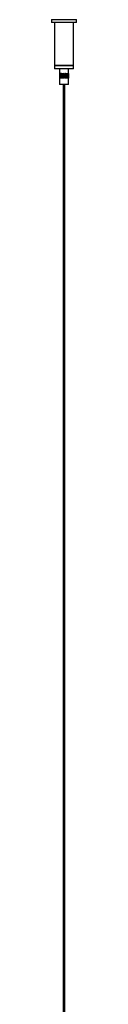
# Model space of a CAD drawing. Header units: millimetres. Extents: x 429 to 967, y 375 to 748.
# Tile 4 of 6: x 761 to 764, y 499 to 623. Entities that reach past the tile are written whole.
import ezdxf

# ---------------------------------------------------------------- set-up
doc = ezdxf.new("R2010")
doc.units = ezdxf.units.MM

msp = doc.modelspace()

# ---------------------------------------------------------------- linework, layer by layer
at = {"color": 7, "linetype": 'Continuous', "lineweight": 25}
for p, q in [((760.89, 622.57), (760.89, 622.2)), ((760.89, 622.57), (763.84, 622.57)), ((763.84, 622.2), (760.89, 622.2)), ((761.28, 622.2), (761.28, 616.8)), ((763.68, 616.8), (763.68, 622.2)), ((763.84, 622.57), (764.07, 622.57)), ((764.07, 622.2), (763.84, 622.2)), ((764.07, 622.2), (764.07, 622.57)), ((761.28, 616.8), (761.28, 616.4)), ((761.28, 616.8), (763.67, 616.8)), ((763.5, 616.8), (761.28, 616.8)), ((763.68, 616.4), (761.28, 616.4)), ((761.93, 616.4), (761.93, 615.8)), ((763.03, 615.8), (763.03, 616.4)), ((763.68, 616.8), (763.5, 616.8)), ((763.67, 616.8), (763.68, 616.8)), ((763.68, 616.4), (763.68, 616.8)), ((761.92, 615.8), (761.92, 615.2)), ((761.93, 615.8), (761.92, 615.8)), ((761.92, 615.8), (761.92, 615.2)), ((761.92, 615.8), (761.92, 615.8)), ((761.92, 615.8), (761.92, 615.2)), ((761.92, 615.8), (761.92, 615.8)), ((761.93, 615.2), (761.92, 615.2)), ((761.92, 615.2), (761.92, 615.2)), ((761.92, 615.2), (761.92, 615.2)), ((761.93, 615.8), (761.93, 615.2)), ((761.94, 615.8), (761.93, 615.8)), ((761.93, 615.8), (761.93, 615.2)), ((761.93, 615.8), (761.93, 615.8)), ((761.93, 615.8), (761.93, 615.2)), ((761.93, 615.8), (761.93, 615.8)), ((761.93, 615.2), (761.93, 614.4)), ((761.94, 615.2), (761.93, 615.2)), ((761.93, 615.2), (761.93, 615.2)), ((761.93, 615.2), (761.93, 615.2)), ((761.94, 615.8), (761.94, 615.2)), ((761.95, 615.8), (761.94, 615.8)), ((761.94, 615.8), (761.94, 615.2)), ((761.94, 615.8), (761.94, 615.8)), ((761.95, 615.2), (761.94, 615.2)), ((761.94, 615.2), (761.94, 615.2)), ((761.95, 615.8), (761.95, 615.2)), ((761.96, 615.8), (761.95, 615.8)), ((761.95, 615.8), (761.95, 615.2)), ((761.95, 615.8), (761.95, 615.8)), ((761.96, 615.2), (761.95, 615.2)), ((761.95, 615.2), (761.95, 615.2)), ((761.96, 615.8), (761.96, 615.2)), ((761.97, 615.8), (761.96, 615.8)), ((761.97, 615.2), (761.96, 615.2)), ((761.97, 615.8), (761.97, 615.2)), ((761.98, 615.8), (761.97, 615.8)), ((761.98, 615.2), (761.97, 615.2)), ((761.98, 615.8), (761.98, 615.2)), ((761.99, 615.8), (761.98, 615.8)), ((761.99, 615.2), (761.98, 615.2)), ((761.99, 615.8), (761.99, 615.2)), ((762, 615.8), (761.99, 615.8)), ((762, 615.2), (761.99, 615.2)), ((762, 615.8), (762, 615.2)), ((762.01, 615.8), (762, 615.8)), ((762.01, 615.2), (762, 615.2)), ((762.01, 615.8), (762.01, 615.2)), ((762.02, 615.8), (762.01, 615.8)), ((762.02, 615.2), (762.01, 615.2)), ((762.02, 615.2), (762.02, 615.8)), ((762.02, 615.8), (762.02, 615.2)), ((762.03, 615.8), (762.02, 615.8)), ((762.03, 615.2), (762.02, 615.2)), ((762.03, 615.2), (762.03, 615.8)), ((762.03, 615.8), (762.03, 615.2)), ((762.03, 615.8), (762.03, 615.2)), ((762.04, 615.8), (762.03, 615.8)), ((762.03, 615.8), (762.03, 615.8)), ((762.04, 615.2), (762.03, 615.2)), ((762.03, 615.2), (762.03, 615.2)), ((762.04, 615.8), (762.04, 615.2)), ((762.04, 615.2), (762.04, 615.8)), ((762.04, 615.8), (762.04, 615.2)), ((762.05, 615.8), (762.04, 615.8)), ((762.04, 615.8), (762.04, 615.8)), ((762.05, 615.2), (762.04, 615.2)), ((762.04, 615.2), (762.04, 615.2)), ((762.05, 615.2), (762.05, 615.8)), ((762.05, 615.8), (762.05, 615.2)), ((762.05, 615.8), (762.05, 615.2)), ((762.06, 615.8), (762.05, 615.8)), ((762.05, 615.8), (762.05, 615.8)), ((762.06, 615.2), (762.05, 615.2)), ((762.05, 615.2), (762.05, 615.2)), ((762.06, 615.2), (762.06, 615.8)), ((762.07, 615.8), (762.07, 615.2)), ((762.07, 615.2), (762.07, 615.8)), ((762.08, 615.8), (762.07, 615.8)), ((762.07, 615.8), (762.07, 615.8)), ((762.08, 615.2), (762.07, 615.2)), ((762.07, 615.2), (762.07, 615.2)), ((762.08, 615.8), (762.08, 615.2)), ((762.08, 615.2), (762.08, 615.8)), ((762.08, 615.8), (762.08, 615.2)), ((762.09, 615.8), (762.08, 615.8)), ((762.08, 615.8), (762.08, 615.8)), ((762.09, 615.2), (762.08, 615.2)), ((762.08, 615.2), (762.08, 615.2)), ((762.09, 615.2), (762.09, 615.8)), ((762.09, 615.8), (762.09, 615.2)), ((762.09, 615.8), (762.1, 615.8)), ((762.1, 615.2), (762.09, 615.2)), ((762.1, 615.8), (762.1, 615.2)), ((762.11, 615.8), (762.1, 615.8)), ((762.11, 615.2), (762.1, 615.2)), ((762.11, 615.8), (762.11, 615.2)), ((762.11, 615.2), (762.11, 615.8)), ((762.11, 615.8), (762.11, 615.2)), ((762.12, 615.8), (762.11, 615.8)), ((762.11, 615.8), (762.11, 615.8)), ((762.12, 615.2), (762.11, 615.2)), ((762.11, 615.2), (762.11, 615.2)), ((762.12, 615.2), (762.12, 615.8)), ((762.12, 615.8), (762.12, 615.2)), ((762.12, 615.8), (762.13, 615.8)), ((762.13, 615.2), (762.12, 615.2)), ((762.13, 615.8), (762.13, 615.2)), ((762.14, 615.8), (762.13, 615.8)), ((762.14, 615.2), (762.13, 615.2)), ((762.14, 615.8), (762.14, 615.2)), ((762.14, 615.2), (762.14, 615.8)), ((762.14, 615.8), (762.14, 615.2)), ((762.15, 615.8), (762.14, 615.8)), ((762.14, 615.8), (762.14, 615.8)), ((762.15, 615.2), (762.14, 615.2)), ((762.14, 615.2), (762.14, 615.2)), ((762.15, 615.2), (762.15, 615.8)), ((762.15, 615.8), (762.15, 615.2)), ((762.15, 615.8), (762.16, 615.8)), ((762.16, 615.2), (762.15, 615.2)), ((762.16, 615.8), (762.16, 615.2)), ((762.17, 615.8), (762.16, 615.8)), ((762.17, 615.2), (762.16, 615.2)), ((762.17, 615.8), (762.17, 615.2)), ((762.17, 615.2), (762.17, 615.8)), ((762.17, 615.8), (762.17, 615.2)), ((762.18, 615.8), (762.17, 615.8)), ((762.17, 615.8), (762.17, 615.8)), ((762.18, 615.2), (762.17, 615.2)), ((762.17, 615.2), (762.17, 615.2)), ((762.18, 615.2), (762.18, 615.8)), ((762.19, 615.8), (762.19, 615.2)), ((762.19, 615.8), (762.19, 615.2)), ((762.2, 615.8), (762.19, 615.8)), ((762.19, 615.8), (762.19, 615.8)), ((762.2, 615.2), (762.19, 615.2)), ((762.19, 615.2), (762.19, 615.2)), ((762.2, 615.8), (762.2, 615.2)), ((762.2, 615.2), (762.2, 615.8)), ((762.2, 615.8), (762.21, 615.8)), ((762.21, 615.2), (762.2, 615.2)), ((762.21, 615.8), (762.21, 615.2)), ((762.22, 615.8), (762.21, 615.8)), ((762.22, 615.2), (762.21, 615.2)), ((762.22, 615.2), (762.22, 615.8)), ((762.22, 615.8), (762.22, 615.2)), ((762.22, 615.8), (762.23, 615.8)), ((762.23, 615.2), (762.22, 615.2)), ((762.23, 615.8), (762.23, 615.2)), ((762.24, 615.8), (762.23, 615.8)), ((762.24, 615.2), (762.23, 615.2)), ((762.24, 615.8), (762.24, 615.2)), ((762.24, 615.2), (762.24, 615.8)), ((762.24, 615.8), (762.24, 615.2)), ((762.25, 615.8), (762.24, 615.8)), ((762.24, 615.8), (762.24, 615.8)), ((762.25, 615.2), (762.24, 615.2)), ((762.24, 615.2), (762.24, 615.2)), ((762.25, 615.2), (762.25, 615.8)), ((762.26, 615.8), (762.26, 615.2)), ((762.26, 615.8), (762.26, 615.2)), ((762.27, 615.8), (762.26, 615.8)), ((762.26, 615.8), (762.26, 615.8)), ((762.27, 615.2), (762.26, 615.2)), ((762.26, 615.2), (762.26, 615.2)), ((762.27, 615.8), (762.27, 615.2)), ((762.27, 615.2), (762.27, 615.8)), ((762.27, 615.8), (762.28, 615.8)), ((762.28, 615.2), (762.27, 615.2)), ((762.28, 615.8), (762.28, 615.2)), ((762.29, 615.8), (762.28, 615.8)), ((762.29, 615.2), (762.28, 615.2)), ((762.29, 615.2), (762.29, 615.8)), ((762.29, 615.8), (762.29, 615.2)), ((762.29, 615.8), (762.3, 615.8)), ((762.3, 615.2), (762.29, 615.2)), ((762.3, 615.8), (762.3, 615.2)), ((762.31, 615.8), (762.3, 615.8)), ((762.31, 615.2), (762.3, 615.2)), ((762.31, 615.8), (762.31, 615.2)), ((762.31, 615.2), (762.31, 615.8)), ((762.31, 615.8), (762.32, 615.8)), ((762.32, 615.2), (762.31, 615.2)), ((762.32, 615.8), (762.32, 615.2)), ((762.33, 615.8), (762.32, 615.8)), ((762.33, 615.2), (762.32, 615.2)), ((762.33, 615.2), (762.33, 615.8)), ((762.33, 615.8), (762.33, 615.2)), ((762.33, 615.8), (762.34, 615.8)), ((762.34, 615.2), (762.33, 615.2)), ((762.34, 615.8), (762.34, 615.2)), ((762.35, 615.8), (762.34, 615.8)), ((762.35, 615.2), (762.34, 615.2)), ((762.35, 615.8), (762.35, 615.2)), ((762.35, 615.2), (762.35, 615.8)), ((762.35, 615.8), (762.36, 615.8)), ((762.36, 615.2), (762.35, 615.2)), ((762.36, 615.8), (762.36, 615.2)), ((762.37, 615.8), (762.36, 615.8)), ((762.37, 615.2), (762.36, 615.2)), ((762.37, 615.2), (762.37, 615.8)), ((762.37, 615.8), (762.37, 615.2)), ((762.37, 615.8), (762.38, 615.8)), ((762.38, 615.2), (762.37, 615.2)), ((762.38, 615.8), (762.38, 615.2)), ((762.39, 615.8), (762.38, 615.8)), ((762.39, 615.2), (762.38, 615.2)), ((762.39, 615.8), (762.39, 615.2)), ((762.39, 615.2), (762.39, 615.8)), ((762.39, 615.8), (762.4, 615.8)), ((762.4, 615.2), (762.39, 615.2)), ((762.4, 615.8), (762.4, 615.2)), ((762.41, 615.8), (762.4, 615.8)), ((762.41, 615.2), (762.4, 615.2)), ((762.41, 615.2), (762.41, 615.8)), ((762.41, 615.8), (762.41, 615.2)), ((762.41, 615.8), (762.42, 615.8)), ((762.42, 615.2), (762.41, 615.2)), ((762.42, 615.8), (762.42, 615.2)), ((762.43, 615.8), (762.42, 615.8)), ((762.43, 615.2), (762.42, 615.2)), ((762.43, 615.8), (762.43, 615.2)), ((762.43, 615.2), (762.43, 615.8)), ((762.43, 615.8), (762.44, 615.8)), ((762.44, 615.2), (762.43, 615.2)), ((762.44, 615.8), (762.44, 615.2)), ((762.45, 615.8), (762.44, 615.8)), ((762.45, 615.2), (762.44, 615.2)), ((762.45, 615.2), (762.45, 615.8)), ((762.45, 615.8), (762.45, 615.2)), ((762.45, 615.8), (762.46, 615.8)), ((762.46, 615.2), (762.45, 615.2)), ((762.46, 615.8), (762.46, 615.2)), ((762.47, 615.8), (762.46, 615.8)), ((762.47, 615.2), (762.46, 615.2)), ((762.47, 615.8), (762.47, 615.2)), ((762.47, 615.2), (762.47, 615.8)), ((762.47, 615.8), (762.48, 615.8)), ((762.48, 615.2), (762.47, 615.2)), ((762.48, 615.8), (762.48, 615.2)), ((762.49, 615.8), (762.48, 615.8)), ((762.49, 615.2), (762.48, 615.2)), ((762.49, 615.2), (762.49, 615.8)), ((762.49, 615.8), (762.49, 615.2)), ((762.49, 615.8), (762.5, 615.8)), ((762.5, 615.2), (762.49, 615.2)), ((762.5, 615.8), (762.5, 615.2)), ((762.51, 615.8), (762.5, 615.8)), ((762.51, 615.2), (762.5, 615.2)), ((762.51, 615.8), (762.51, 615.2)), ((762.51, 615.2), (762.51, 615.8)), ((762.51, 615.8), (762.52, 615.8)), ((762.52, 615.2), (762.51, 615.2)), ((762.52, 615.2), (762.52, 615.8)), ((762.52, 615.8), (762.52, 615.2)), ((762.52, 615.8), (762.52, 615.8)), ((762.52, 615.2), (762.52, 615.2)), ((762.53, 615.8), (762.53, 615.2)), ((762.53, 615.8), (762.54, 615.8)), ((762.54, 615.2), (762.53, 615.2)), ((762.54, 615.2), (762.54, 615.8)), ((762.54, 615.8), (762.54, 615.2)), ((762.54, 615.8), (762.54, 615.8)), ((762.54, 615.2), (762.54, 615.2)), ((762.55, 615.8), (762.55, 615.2)), ((762.55, 615.8), (762.56, 615.8)), ((762.56, 615.2), (762.55, 615.2)), ((762.56, 615.2), (762.56, 615.8)), ((762.56, 615.8), (762.56, 615.2)), ((762.56, 615.8), (762.56, 615.8)), ((762.56, 615.2), (762.56, 615.2)), ((762.57, 615.8), (762.57, 615.2)), ((762.57, 615.8), (762.58, 615.8)), ((762.58, 615.2), (762.57, 615.2)), ((762.58, 615.2), (762.58, 615.8)), ((762.58, 615.8), (762.58, 615.2)), ((762.58, 615.8), (762.58, 615.8)), ((762.58, 615.2), (762.58, 615.2)), ((762.59, 615.8), (762.59, 615.2)), ((762.59, 615.8), (762.6, 615.8)), ((762.6, 615.2), (762.59, 615.2)), ((762.6, 615.2), (762.6, 615.8)), ((762.6, 615.8), (762.6, 615.2)), ((762.6, 615.8), (762.6, 615.2)), ((762.6, 615.8), (762.6, 615.8)), ((762.6, 615.8), (762.62, 615.8)), ((762.6, 615.2), (762.6, 615.2)), ((762.62, 615.2), (762.6, 615.2)), ((762.62, 615.8), (762.62, 615.2)), ((762.62, 615.2), (762.62, 615.8)), ((762.62, 615.8), (762.62, 615.2)), ((762.62, 615.8), (762.62, 615.8)), ((762.62, 615.8), (762.64, 615.8)), ((762.62, 615.2), (762.62, 615.2)), ((762.64, 615.2), (762.62, 615.2)), ((762.64, 615.2), (762.64, 615.8)), ((762.64, 615.8), (762.64, 615.2)), ((762.64, 615.8), (762.64, 615.2)), ((762.64, 615.8), (762.64, 615.8)), ((762.64, 615.8), (762.66, 615.8)), ((762.64, 615.2), (762.64, 615.2)), ((762.66, 615.2), (762.64, 615.2)), ((762.66, 615.8), (762.66, 615.2)), ((762.66, 615.2), (762.66, 615.8)), ((762.66, 615.8), (762.66, 615.2)), ((762.66, 615.8), (762.66, 615.8)), ((762.66, 615.8), (762.68, 615.8)), ((762.66, 615.2), (762.66, 615.2)), ((762.68, 615.2), (762.66, 615.2)), ((762.68, 615.2), (762.68, 615.8)), ((762.68, 615.8), (762.68, 615.2)), ((762.68, 615.8), (762.68, 615.2)), ((762.68, 615.8), (762.68, 615.8)), ((762.68, 615.8), (762.69, 615.8)), ((762.68, 615.2), (762.68, 615.2)), ((762.69, 615.2), (762.68, 615.2)), ((762.69, 615.8), (762.69, 615.2)), ((762.7, 615.8), (762.69, 615.8)), ((762.7, 615.2), (762.69, 615.2)), ((762.7, 615.8), (762.7, 615.2)), ((762.7, 615.2), (762.7, 615.8)), ((762.7, 615.8), (762.71, 615.8)), ((762.71, 615.2), (762.7, 615.2)), ((762.71, 615.8), (762.71, 615.2)), ((762.72, 615.8), (762.71, 615.8)), ((762.74, 615.2), (762.71, 615.2)), ((762.72, 615.2), (762.71, 615.2)), ((762.72, 615.2), (762.72, 615.8)), ((762.72, 615.8), (762.72, 615.2)), ((762.72, 615.8), (762.73, 615.8)), ((762.73, 615.2), (762.72, 615.2)), ((762.73, 615.8), (762.73, 615.2)), ((762.73, 615.2), (762.73, 615.8)), ((762.73, 615.8), (762.73, 615.2)), ((762.73, 615.8), (762.73, 615.8)), ((762.73, 615.8), (762.75, 615.8)), ((762.73, 615.2), (762.73, 615.2)), ((762.75, 615.2), (762.73, 615.2)), ((762.75, 615.2), (762.75, 615.8)), ((762.75, 615.8), (762.75, 615.2)), ((762.75, 615.8), (762.75, 615.2)), ((762.75, 615.8), (762.75, 615.8)), ((762.75, 615.8), (762.77, 615.8)), ((762.75, 615.2), (762.75, 615.2)), ((762.77, 615.2), (762.75, 615.2)), ((762.77, 615.8), (762.77, 615.2)), ((762.77, 615.2), (762.77, 615.8)), ((762.77, 615.8), (762.77, 615.2)), ((762.77, 615.8), (762.77, 615.8)), ((762.77, 615.8), (762.78, 615.8)), ((762.77, 615.2), (762.77, 615.2)), ((762.78, 615.2), (762.77, 615.2)), ((762.78, 615.2), (762.78, 615.8)), ((762.78, 615.8), (762.78, 615.2)), ((762.78, 615.8), (762.78, 615.8)), ((762.78, 615.2), (762.78, 615.2)), ((762.79, 615.8), (762.79, 615.2)), ((762.79, 615.8), (762.8, 615.8)), ((762.8, 615.2), (762.79, 615.2)), ((762.8, 615.8), (762.8, 615.2)), ((762.8, 615.2), (762.8, 615.8)), ((762.8, 615.8), (762.8, 615.2)), ((762.8, 615.8), (762.8, 615.8)), ((762.8, 615.8), (762.82, 615.8)), ((762.8, 615.2), (762.8, 615.2)), ((762.82, 615.2), (762.8, 615.2)), ((762.82, 615.2), (762.82, 615.8)), ((762.82, 615.8), (762.82, 615.2)), ((762.82, 615.8), (762.82, 615.2)), ((762.82, 615.8), (762.82, 615.8)), ((762.82, 615.8), (762.83, 615.8)), ((762.82, 615.2), (762.82, 615.2)), ((762.83, 615.2), (762.82, 615.2)), ((762.83, 615.8), (762.83, 615.2)), ((762.83, 615.2), (762.83, 615.8)), ((762.83, 615.8), (762.83, 615.2)), ((762.83, 615.8), (762.83, 615.8)), ((762.83, 615.8), (762.85, 615.8)), ((762.83, 615.2), (762.83, 615.2)), ((762.85, 615.2), (762.83, 615.2)), ((762.85, 615.2), (762.85, 615.8)), ((762.85, 615.8), (762.85, 615.2)), ((762.85, 615.8), (762.85, 615.2)), ((762.85, 615.8), (762.85, 615.8)), ((762.85, 615.8), (762.86, 615.8)), ((762.85, 615.2), (762.85, 615.2)), ((762.86, 615.2), (762.85, 615.2)), ((762.86, 615.8), (762.86, 615.2)), ((762.86, 615.2), (762.86, 615.8)), ((762.86, 615.8), (762.86, 615.2)), ((762.86, 615.8), (762.86, 615.8)), ((762.86, 615.8), (762.88, 615.8)), ((762.86, 615.2), (762.86, 615.2)), ((762.88, 615.2), (762.86, 615.2)), ((762.88, 615.8), (762.88, 615.2)), ((762.88, 615.8), (762.88, 615.2)), ((762.88, 615.8), (762.89, 615.8)), ((762.89, 615.2), (762.88, 615.2)), ((762.89, 615.8), (762.89, 615.2)), ((762.89, 615.8), (762.89, 615.2)), ((762.89, 615.8), (762.9, 615.8)), ((762.9, 615.2), (762.89, 615.2)), ((762.9, 615.8), (762.9, 615.2)), ((762.9, 615.8), (762.92, 615.8)), ((762.92, 615.2), (762.9, 615.2)), ((762.92, 615.8), (762.92, 615.2)), ((762.92, 615.8), (762.93, 615.8)), ((762.93, 615.2), (762.92, 615.2)), ((762.93, 615.8), (762.93, 615.2)), ((762.93, 615.8), (762.94, 615.8)), ((762.94, 615.2), (762.93, 615.2)), ((762.94, 615.8), (762.94, 615.2)), ((762.94, 615.8), (762.95, 615.8)), ((762.95, 615.2), (762.94, 615.2)), ((762.95, 615.8), (762.95, 615.2)), ((762.95, 615.8), (762.96, 615.8)), ((762.96, 615.2), (762.95, 615.2)), ((762.96, 615.8), (762.96, 615.2)), ((762.96, 615.8), (762.97, 615.8)), ((762.97, 615.2), (762.96, 615.2)), ((762.97, 615.8), (762.97, 615.2)), ((762.97, 615.8), (762.98, 615.8)), ((762.98, 615.2), (762.97, 615.2)), ((762.98, 615.8), (762.98, 615.2)), ((762.98, 615.8), (762.99, 615.8)), ((762.99, 615.2), (762.98, 615.2)), ((762.99, 615.8), (762.99, 615.2)), ((762.99, 615.8), (763, 615.8)), ((763, 615.2), (762.99, 615.2)), ((763, 615.8), (763, 615.2)), ((763, 615.8), (763, 615.8)), ((763, 615.8), (763, 615.2)), ((763, 615.8), (763.01, 615.8)), ((763, 615.2), (763, 615.2)), ((763.01, 615.2), (763, 615.2)), ((763.01, 615.8), (763.01, 615.2)), ((763.01, 615.8), (763.02, 615.8)), ((763.02, 615.2), (763.01, 615.2)), ((763.02, 615.8), (763.02, 615.2)), ((763.02, 615.8), (763.02, 615.8)), ((763.02, 615.8), (763.02, 615.2)), ((763.02, 615.8), (763.03, 615.8)), ((763.02, 615.2), (763.02, 615.2)), ((763.03, 615.2), (763.02, 615.2)), ((763.03, 615.8), (763.03, 615.2)), ((763.03, 615.8), (763.03, 615.8)), ((763.03, 615.8), (763.03, 615.2)), ((763.03, 615.8), (763.03, 615.8)), ((763.03, 615.8), (763.03, 615.2)), ((763.03, 615.8), (763.04, 615.8)), ((763.03, 614.4), (763.03, 615.2)), ((763.03, 615.2), (763.03, 615.2)), ((763.03, 615.2), (763.03, 615.2)), ((763.04, 615.2), (763.03, 615.2)), ((763.04, 615.8), (763.04, 615.2)), ((763.04, 615.8), (763.04, 615.8)), ((763.04, 615.8), (763.04, 615.2)), ((763.04, 615.8), (763.04, 615.8)), ((763.04, 615.8), (763.04, 615.2)), ((763.04, 615.8), (763.04, 615.8)), ((763.04, 615.8), (763.04, 615.2)), ((763.04, 615.2), (763.04, 615.2)), ((763.04, 615.2), (763.04, 615.2)), ((763.04, 615.2), (763.04, 615.2)), ((762.85, 614.4), (761.93, 614.4)), ((762.36, 614.4), (762.36, 424.47)), ((762.6, 424.47), (762.6, 614.4)), ((763.03, 614.4), (762.85, 614.4))]:
    msp.add_line(p, q, dxfattribs=at)

doc.saveas('drawing.dxf')
